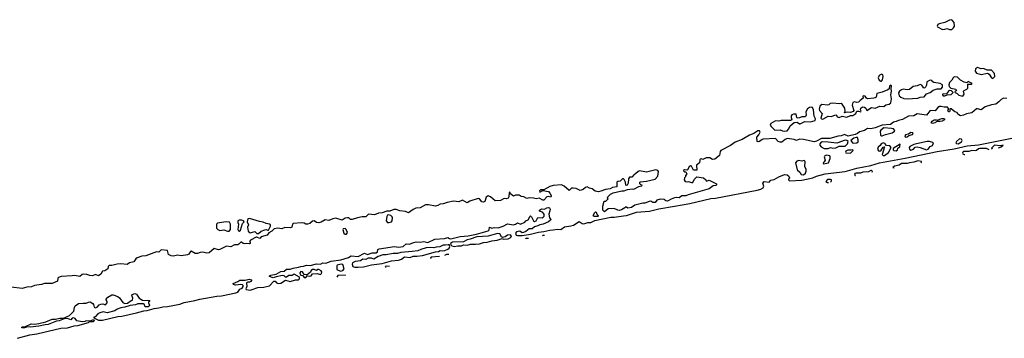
# Model space of a CAD drawing. Extents: x 2551545 to 2886624, y 315747 to 489036.
# Tile 48 of 119: x 2619305 to 2632044, y 344237 to 348359. Entities that reach past the tile are written whole.
import ezdxf

# ---------------------------------------------------------------- set-up
doc = ezdxf.new("R2010")
doc.units = 0

msp = doc.modelspace()

# ---------------------------------------------------------------- linework, layer by layer
at = {"layer": '0CON10XD'}
for points in [[(2631245, 348232), (2631275, 348235), (2631305, 348247), (2631335, 348233), (2631365, 348234), (2631388, 348252), (2631400, 348275), (2631395, 348325), (2631365, 348359), (2631335, 348353), (2631275, 348323), (2631199, 348305), (2631185, 348295), (2631173, 348275), (2631179, 348265), (2631245, 348232)], [(2630445, 347562), (2630455, 347563), (2630469, 347581), (2630478, 347625), (2630470, 347645), (2630455, 347654), (2630425, 347636), (2630413, 347605), (2630425, 347578), (2630445, 347562)], [(2631895, 347599), (2631920, 347625), (2631918, 347665), (2631877, 347705), (2631824, 347704), (2631775, 347726), (2631745, 347722), (2631695, 347742), (2631671, 347725), (2631666, 347695), (2631685, 347669), (2631745, 347649), (2631827, 347667), (2631846, 347656), (2631880, 347605), (2631895, 347599)], [(2630785, 347335), (2630925, 347343), (2630955, 347356), (2631007, 347363), (2631035, 347398), (2631085, 347419), (2631125, 347449), (2631175, 347464), (2631225, 347465), (2631243, 347487), (2631242, 347515), (2631215, 347532), (2631134, 347545), (2631117, 347555), (2631104, 347574), (2631085, 347578), (2631042, 347555), (2631039, 347511), (2631026, 347485), (2631015, 347476), (2631004, 347475), (2630975, 347513), (2630955, 347519), (2630915, 347503), (2630865, 347496), (2630815, 347455), (2630785, 347451), (2630735, 347460), (2630715, 347451), (2630686, 347434), (2630676, 347414), (2630682, 347375), (2630705, 347355), (2630745, 347340), (2630785, 347335)], [(2631505, 347371), (2631525, 347395), (2631514, 347435), (2631524, 347445), (2631561, 347459), (2631573, 347475), (2631570, 347525), (2631616, 347524), (2631630, 347535), (2631575, 347558), (2631558, 347542), (2631525, 347549), (2631478, 347578), (2631436, 347616), (2631395, 347619), (2631382, 347608), (2631364, 347575), (2631334, 347545), (2631326, 347516), (2631329, 347495), (2631352, 347472), (2631415, 347460), (2631424, 347445), (2631403, 347425), (2631407, 347415), (2631434, 347404), (2631455, 347382), (2631505, 347371)], [(2629695, 347074), (2629765, 347111), (2629805, 347105), (2629865, 347128), (2629872, 347125), (2629883, 347103), (2629905, 347093), (2629945, 347112), (2630005, 347099), (2630055, 347118), (2630085, 347121), (2630122, 347145), (2630135, 347175), (2630156, 347176), (2630188, 347165), (2630193, 347175), (2630185, 347195), (2630186, 347215), (2630209, 347231), (2630235, 347227), (2630251, 347215), (2630265, 347183), (2630325, 347222), (2630375, 347214), (2630435, 347240), (2630485, 347235), (2630512, 347258), (2630555, 347266), (2630575, 347285), (2630584, 347335), (2630575, 347385), (2630583, 347435), (2630578, 347465), (2630585, 347505), (2630575, 347510), (2630559, 347505), (2630554, 347465), (2630538, 347452), (2630465, 347420), (2630395, 347405), (2630388, 347355), (2630375, 347347), (2630355, 347344), (2630275, 347335), (2630262, 347342), (2630245, 347369), (2630217, 347373), (2630212, 347365), (2630218, 347345), (2630177, 347313), (2630159, 347291), (2630135, 347288), (2630104, 347296), (2630083, 347287), (2630074, 347254), (2630095, 347185), (2630087, 347173), (2630055, 347159), (2630015, 347162), (2629974, 347154), (2629983, 347177), (2629981, 347215), (2629946, 347266), (2629935, 347273), (2629905, 347271), (2629825, 347280), (2629790, 347275), (2629772, 347258), (2629758, 347252), (2629685, 347264), (2629659, 347241), (2629647, 347203), (2629652, 347185), (2629687, 347145), (2629672, 347085), (2629680, 347075), (2629695, 347074)], [(2631275, 347374), (2631303, 347387), (2631355, 347393), (2631384, 347415), (2631359, 347439), (2631335, 347443), (2631320, 347435), (2631295, 347402), (2631244, 347395), (2631243, 347385), (2631254, 347375), (2631275, 347374)], [(2632075, 347338), (2632035, 347344), (2632002, 347328), (2631975, 347297), (2631935, 347268), (2631878, 347258), (2631797, 347233), (2631745, 347192), (2631695, 347206), (2631685, 347204), (2631622, 347155), (2631555, 347143), (2631515, 347123), (2631475, 347115), (2631442, 347135), (2631435, 347160), (2631405, 347168), (2631355, 347207), (2631340, 347205), (2631341, 347175), (2631335, 347166), (2631325, 347166), (2631313, 347185), (2631322, 347198), (2631322, 347212), (2631307, 347227), (2631265, 347226), (2631225, 347236), (2631205, 347234), (2631185, 347222), (2631151, 347179), (2631085, 347185), (2631035, 347124), (2630915, 347142), (2630875, 347117), (2630805, 347109), (2630725, 347067), (2630675, 347057), (2630645, 347040), (2630609, 347035), (2630571, 347005), (2630465, 346995), (2630375, 346960), (2630317, 346947), (2630275, 346952), (2630235, 346927), (2630170, 346910), (2630143, 346885), (2630113, 346873), (2630025, 346853), (2629975, 346874), (2629935, 346856), (2629895, 346853), (2629785, 346822), (2629680, 346820), (2629615, 346786), (2629585, 346780), (2629445, 346810), (2629395, 346812), (2629355, 346798), (2629325, 346811), (2629235, 346821), (2629209, 346811), (2629165, 346776), (2629145, 346773), (2629119, 346785), (2629082, 346822), (2628923, 346813)], [(2629205, 346917), (2629235, 346923), (2629255, 346945), (2629273, 346985), (2629325, 347031), (2629365, 347035), (2629393, 347013), (2629402, 347012), (2629465, 347040), (2629535, 347039), (2629595, 347055), (2629599, 347075), (2629583, 347113), (2629574, 347195), (2629564, 347224), (2629549, 347229), (2629525, 347225), (2629499, 347205), (2629476, 347165), (2629480, 347125), (2629477, 347113), (2629465, 347102), (2629425, 347101), (2629395, 347089), (2629365, 347085), (2629358, 347095), (2629351, 347135), (2629315, 347137), (2629295, 347128), (2629286, 347115), (2629284, 347095), (2629293, 347065), (2629277, 347053), (2629156, 347054), (2629125, 347046), (2629085, 347051), (2629024, 347015), (2629016, 346995), (2629021, 346981), (2629075, 346930), (2629145, 346932), (2629175, 346920), (2629205, 346917)], [(2631115, 347017), (2631096, 347025), (2631109, 347045), (2631135, 347062), (2631164, 347064), (2631175, 347058), (2631235, 347079), (2631255, 347081), (2631270, 347075), (2631268, 347065), (2631240, 347045), (2631215, 347040), (2631175, 347042), (2631145, 347025), (2631115, 347017)], [(2628923, 346813), (2628910, 346810), (2628875, 346782), (2628859, 346779), (2628848, 346785), (2628841, 346839), (2628869, 346871), (2628883, 346905), (2628875, 346919), (2628855, 346920), (2628805, 346885), (2628745, 346863), (2628651, 346809), (2628563, 346775), (2628500, 346730), (2628375, 346667), (2628366, 346655), (2628358, 346602), (2628298, 346555), (2628269, 346549), (2628235, 346573), (2628185, 346570), (2628145, 346550), (2628125, 346558), (2628110, 346555), (2628104, 346546), (2628099, 346505), (2628063, 346477), (2628065, 346413), (2628023, 346413), (2627995, 346462), (2627985, 346467), (2627966, 346455), (2627945, 346418), (2627935, 346412), (2627905, 346417), (2627895, 346410), (2627893, 346403), (2627905, 346390), (2627925, 346390), (2627938, 346365), (2627920, 346345), (2627920, 346325), (2627907, 346313), (2627900, 346285), (2627915, 346266), (2627943, 346263), (2627956, 346266), (2627995, 346252), (2628015, 346252), (2628029, 346291), (2628065, 346324), (2628152, 346312), (2628180, 346285), (2628185, 346270), (2628225, 346282), (2628318, 346235), (2628322, 346225), (2628316, 346214), (2628275, 346208), (2628225, 346171), (2627955, 346095), (2627925, 346080), (2627872, 346078), (2627835, 346053), (2627805, 346057), (2627775, 346053), (2627732, 346038), (2627685, 346010), (2627665, 346014), (2627644, 346034), (2627593, 346037), (2627548, 346022), (2627525, 345994), (2627495, 345995), (2627469, 346009), (2627447, 346007), (2627395, 345986), (2627365, 345987), (2627262, 345958), (2627219, 345931), (2627175, 345921), (2627155, 345935), (2627145, 345936), (2627132, 345925), (2627091, 345899), (2627062, 345892), (2627045, 345893), (2626995, 345915), (2626917, 345913), (2626872, 345872), (2626850, 345895), (2626850, 345945), (2626865, 346010), (2626888, 346012), (2626917, 346043), (2626910, 346055), (2626912, 346068), (2626948, 346102), (2626985, 346119), (2627095, 346144), (2627125, 346143), (2627167, 346163), (2627232, 346172), (2627252, 346168), (2627315, 346202), (2627355, 346210), (2627358, 346218), (2627342, 346222), (2627328, 346235), (2627328, 346255), (2627335, 346262), (2627415, 346270), (2627525, 346297), (2627560, 346335), (2627571, 346395), (2627560, 346410), (2627535, 346418), (2627415, 346388), (2627325, 346404), (2627305, 346396), (2627274, 346366), (2627254, 346356), (2627225, 346322), (2627195, 346320), (2627182, 346298), (2627178, 346242), (2627165, 346218), (2627155, 346212), (2627148, 346218), (2627142, 346255), (2627125, 346291), (2627115, 346300), (2627105, 346298), (2627075, 346272), (2627044, 346266), (2627030, 346255), (2627030, 346195), (2626975, 346187), (2626945, 346170), (2626885, 346162), (2626825, 346139), (2626795, 346134), (2626749, 346139), (2626712, 346172), (2626675, 346178), (2626645, 346196), (2626625, 346189), (2626595, 346161), (2626555, 346147), (2626505, 346173), (2626465, 346181), (2626445, 346179), (2626415, 346151), (2626349, 346205), (2626313, 346223), (2626205, 346212), (2626165, 346200), (2626085, 346159), (2626045, 346159), (2626030, 346145), (2626035, 346129), (2626075, 346148), (2626145, 346136), (2626165, 346114), (2626180, 346085), (2626183, 346075), (2626177, 346063), (2626145, 346071), (2626125, 346067), (2626086, 346024), (2626075, 346022), (2626025, 346052), (2625985, 346041), (2625951, 346051), (2625895, 346056), (2625865, 346047), (2625829, 346069), (2625795, 346073), (2625765, 346089), (2625721, 346089), (2625695, 346077), (2625656, 346105), (2625645, 346126), (2625638, 346122), (2625634, 346066), (2625625, 346052), (2625605, 346041), (2625575, 346044), (2625525, 346021), (2625455, 346014), (2625398, 346068), (2625365, 346082), (2625341, 346065), (2625322, 346008), (2625305, 345998), (2625285, 346003), (2625255, 346042), (2625235, 346045), (2625129, 346011), (2625095, 345989), (2625035, 346022), (2624988, 346002), (2624919, 346009), (2624835, 345996), (2624785, 345977), (2624745, 345974), (2624715, 345954), (2624685, 345946), (2624594, 345964), (2624555, 345965), (2624485, 345925), (2624431, 345919), (2624397, 345903), (2624335, 345858), (2624295, 345879), (2624225, 345888), (2624174, 345904), (2624145, 345904), (2624095, 345883), (2624055, 345883), (2623995, 345860), (2623945, 345854), (2623897, 345833), (2623817, 345843), (2623782, 345808), (2623735, 345808), (2623675, 345797), (2623605, 345772), (2623585, 345775), (2623565, 345795), (2623545, 345796), (2623515, 345790), (2623475, 345766), (2623395, 345791), (2623355, 345781), (2623305, 345760), (2623255, 345769), (2623205, 345738), (2623175, 345731), (2623145, 345735), (2623115, 345757), (2623095, 345753), (2623057, 345723), (2623027, 345715), (2623005, 345715), (2622985, 345728), (2622952, 345732), (2622845, 345721), (2622835, 345712), (2622824, 345675), (2622808, 345665), (2622735, 345672), (2622696, 345654), (2622645, 345663), (2622599, 345651), (2622569, 345622), (2622528, 345602), (2622505, 345572), (2622429, 345551), (2622412, 345528), (2622375, 345546), (2622365, 345544), (2622290, 345505), (2622282, 345495), (2622287, 345465), (2622275, 345459), (2622245, 345464), (2622215, 345458), (2622195, 345464), (2622175, 345481), (2622165, 345480), (2622142, 345455), (2622125, 345446), (2622082, 345448), (2622035, 345422), (2621979, 345431), (2621895, 345384), (2621875, 345383), (2621823, 345397), (2621755, 345341), (2621725, 345338), (2621675, 345353), (2621641, 345349), (2621605, 345332), (2621575, 345332), (2621525, 345362), (2621515, 345359), (2621494, 345326), (2621475, 345316), (2621395, 345302), (2621345, 345313), (2621295, 345300), (2621265, 345305), (2621230, 345320), (2621215, 345371), (2621135, 345380), (2621105, 345352), (2621075, 345357), (2620938, 345302), (2620885, 345298), (2620825, 345279), (2620808, 345265), (2620782, 345228), (2620725, 345215), (2620695, 345191), (2620615, 345201), (2620564, 345196), (2620495, 345177), (2620463, 345177), (2620451, 345165), (2620445, 345134), (2620405, 345111), (2620376, 345104), (2620355, 345067), (2620325, 345046), (2620285, 345061), (2620245, 345043), (2620212, 345048), (2620173, 345063), (2620135, 345068), (2620115, 345064), (2620085, 345038), (2620015, 345050), (2619985, 345043), (2619842, 345035), (2619805, 345025), (2619799, 345015), (2619795, 344974), (2619723, 344947), (2619625, 344947), (2619585, 344932), (2619495, 344922), (2619458, 344902), (2619395, 344898), (2619335, 344882), (2619195, 344898)], [(2630465, 346855), (2630505, 346872), (2630595, 346895), (2630625, 346915), (2630627, 346927), (2630608, 346945), (2630585, 346952), (2630485, 346961), (2630445, 346929), (2630436, 346915), (2630443, 346865), (2630454, 346855), (2630465, 346855)], [(2630765, 346838), (2630785, 346844), (2630809, 346861), (2630855, 346875), (2630863, 346885), (2630860, 346895), (2630835, 346898), (2630805, 346879), (2630765, 346870), (2630755, 346855), (2630759, 346845), (2630765, 346838)], [(2619275, 344237), (2619435, 344280), (2619525, 344293), (2619835, 344366), (2619925, 344371), (2620010, 344400), (2620056, 344404), (2620195, 344442), (2620208, 344452), (2620258, 344455), (2620272, 344465), (2620270, 344470), (2620245, 344473), (2620213, 344457), (2620165, 344462), (2620148, 344452), (2620115, 344450), (2620045, 344461), (2620021, 344495), (2619999, 344501), (2619984, 344496), (2619965, 344477), (2619925, 344492), (2619882, 344488), (2619815, 344461), (2619783, 344457), (2619715, 344434), (2619675, 344414), (2619635, 344413), (2619554, 344394), (2619442, 344382), (2619405, 344384), (2619365, 344373), (2619335, 344372), (2619328, 344375), (2619342, 344385), (2619379, 344391), (2619455, 344426), (2619495, 344421), (2619551, 344429), (2619645, 344451), (2619723, 344483), (2619767, 344483), (2619825, 344498), (2619871, 344499), (2619948, 344532), (2620005, 344587), (2620012, 344635), (2620022, 344655), (2620065, 344686), (2620125, 344692), (2620165, 344690), (2620195, 344706), (2620218, 344708), (2620249, 344689), (2620260, 344675), (2620270, 344640), (2620285, 344633), (2620309, 344641), (2620335, 344669), (2620355, 344680), (2620382, 344682), (2620415, 344669), (2620436, 344695), (2620436, 344715), (2620422, 344735), (2620425, 344745), (2620445, 344769), (2620495, 344800), (2620515, 344799), (2620575, 344779), (2620595, 344762), (2620641, 344701), (2620665, 344688), (2620698, 344692), (2620745, 344724), (2620765, 344731), (2620768, 344755), (2620756, 344795), (2620762, 344805), (2620795, 344815), (2620815, 344807), (2620851, 344755), (2620871, 344741), (2620895, 344732), (2620990, 344725), (2620982, 344715), (2620973, 344707), (2620972, 344695), (2620984, 344665), (2620978, 344652), (2620965, 344645), (2620926, 344645), (2620917, 344677), (2620905, 344684), (2620835, 344681), (2620801, 344669), (2620735, 344663), (2620665, 344640), (2620615, 344632), (2620568, 344615), (2620535, 344592), (2620437, 344565), (2620385, 344579), (2620342, 344568), (2620315, 344555), (2620285, 344519), (2620275, 344510), (2620265, 344510), (2620263, 344503), (2620325, 344470), (2620375, 344471), (2620575, 344520), (2620625, 344525), (2620815, 344565), (2620909, 344591), (2620956, 344595), (2621045, 344621), (2621105, 344629), (2621155, 344646), (2621215, 344649), (2621375, 344680), (2621431, 344699), (2621572, 344725), (2621636, 344744), (2621855, 344782), (2621915, 344787), (2622103, 344825), (2622127, 344835), (2622155, 344873), (2622185, 344886), (2622197, 344905), (2622198, 344918), (2622188, 344928), (2622165, 344931), (2622095, 344926), (2622072, 344935), (2622068, 344945), (2622129, 344971), (2622155, 344988), (2622221, 344989), (2622274, 345004), (2622303, 344995), (2622306, 344986), (2622295, 344970), (2622276, 344964), (2622255, 344964), (2622241, 344955), (2622245, 344905), (2622230, 344875), (2622237, 344867), (2622285, 344861), (2622313, 344867), (2622384, 344896), (2622465, 344897), (2622535, 344914), (2622595, 344976), (2622612, 344975), (2622626, 344955), (2622655, 344945), (2622685, 344952), (2622745, 344989), (2622803, 344973), (2622875, 344993), (2622910, 344995), (2622926, 345005), (2622927, 345027), (2622855, 345066), (2622832, 345048), (2622785, 345051), (2622755, 345028), (2622745, 345028), (2622725, 345045), (2622705, 345051), (2622625, 345033), (2622585, 345018), (2622538, 345035), (2622537, 345045), (2622555, 345054), (2622622, 345068), (2622685, 345103), (2622725, 345104), (2622755, 345130), (2622803, 345133), (2622845, 345144), (2622914, 345156), (2622943, 345167), (2622975, 345168), (2623015, 345183), (2623065, 345180), (2623145, 345202), (2623195, 345198), (2623225, 345212), (2623265, 345209), (2623335, 345236), (2623460, 345250), (2623558, 345282), (2623595, 345302), (2623685, 345294), (2623765, 345338), (2623805, 345322), (2623865, 345341), (2623915, 345342), (2623935, 345355), (2623940, 345385), (2623956, 345395), (2624155, 345425), (2624205, 345418), (2624265, 345425), (2624305, 345458), (2624345, 345454), (2624403, 345477), (2624435, 345483), (2624485, 345479), (2624535, 345490), (2624585, 345478), (2624675, 345518), (2624803, 345527), (2624845, 345542), (2624865, 345528), (2624885, 345525), (2625005, 345552), (2625105, 345561), (2625215, 345582), (2625365, 345627), (2625378, 345642), (2625385, 345676), (2625415, 345662), (2625445, 345672), (2625495, 345665), (2625562, 345688), (2625615, 345717), (2625695, 345706), (2625718, 345712), (2625745, 345729), (2625785, 345712), (2625839, 345741), (2625855, 345758), (2625885, 345770), (2625908, 345815), (2625915, 345820), (2625925, 345810), (2625951, 345755), (2625965, 345747), (2625988, 345755), (2626009, 345801), (2626065, 345797), (2626078, 345802), (2626091, 345819), (2626091, 345845), (2626069, 345869), (2626032, 345882), (2626031, 345895), (2626055, 345910), (2626095, 345906), (2626125, 345926), (2626145, 345930), (2626159, 345925), (2626167, 345907), (2626165, 345885), (2626149, 345845), (2626160, 345795), (2626177, 345775), (2626173, 345765), (2626145, 345744), (2626076, 345714), (2626035, 345706), (2626009, 345691), (2625965, 345679), (2625937, 345653), (2625895, 345653), (2625855, 345620), (2625824, 345604), (2625805, 345602), (2625775, 345621), (2625734, 345616), (2625721, 345595), (2625730, 345570), (2625745, 345565), (2625806, 345566), (2625915, 345583), (2626015, 345612), (2626085, 345619), (2626165, 345638), (2626209, 345639), (2626265, 345649), (2626306, 345644), (2626353, 345677), (2626435, 345690), (2626468, 345702), (2626545, 345750), (2626581, 345721), (2626605, 345716), (2626655, 345733), (2626696, 345734), (2626745, 345759), (2626955, 345804), (2626995, 345803), (2627115, 345823), (2627155, 345824), (2627283, 345867), (2627455, 345883), (2627575, 345911), (2627775, 345945), (2627975, 345980), (2628245, 346046), (2628305, 346050), (2628847, 346153), (2628895, 346167), (2628924, 346185), (2628934, 346205), (2628919, 346245), (2628935, 346266), (2629002, 346258), (2629025, 346283), (2629065, 346292), (2629126, 346325), (2629200, 346355), (2629235, 346350), (2629256, 346336), (2629264, 346315), (2629251, 346295), (2629251, 346285), (2629266, 346276), (2629425, 346283), (2629565, 346312), (2629615, 346335), (2629725, 346366), (2629986, 346394), (2630135, 346438), (2630315, 346473), (2630428, 346505), (2630761, 346569), (2631176, 346655), (2631395, 346690), (2631565, 346726), (2631709, 346741), (2632335, 346865)], [(2629765, 346692), (2629795, 346704), (2629825, 346699), (2629865, 346703), (2629905, 346721), (2629985, 346723), (2630017, 346753), (2630023, 346785), (2630006, 346796), (2629985, 346799), (2629875, 346761), (2629765, 346776), (2629695, 346780), (2629675, 346776), (2629655, 346755), (2629658, 346735), (2629673, 346713), (2629714, 346694), (2629765, 346692)], [(2630095, 346763), (2630135, 346766), (2630151, 346779), (2630154, 346805), (2630143, 346833), (2630125, 346836), (2630095, 346827), (2630056, 346795), (2630078, 346768), (2630095, 346763)], [(2630475, 346600), (2630495, 346604), (2630545, 346639), (2630579, 346705), (2630561, 346725), (2630521, 346731), (2630499, 346759), (2630475, 346765), (2630451, 346755), (2630438, 346732), (2630410, 346710), (2630401, 346685), (2630414, 346664), (2630435, 346660), (2630449, 346671), (2630475, 346711), (2630493, 346713), (2630463, 346615), (2630475, 346600)], [(2630835, 346672), (2630868, 346682), (2630891, 346709), (2630917, 346713), (2630955, 346707), (2631035, 346675), (2631060, 346685), (2631085, 346718), (2631115, 346731), (2631125, 346751), (2631127, 346765), (2631121, 346771), (2631075, 346783), (2631045, 346782), (2630908, 346755), (2630875, 346744), (2630823, 346717), (2630812, 346705), (2630818, 346685), (2630835, 346672)], [(2631445, 346755), (2631490, 346780), (2631497, 346797), (2631492, 346812), (2631465, 346818), (2631424, 346785), (2631416, 346765), (2631426, 346756), (2631445, 346755)], [(2630055, 346632), (2630088, 346665), (2630086, 346676), (2630061, 346669), (2630021, 346669), (2629994, 346656), (2629987, 346645), (2629995, 346635), (2630055, 346632)], [(2630645, 346664), (2630661, 346675), (2630666, 346695), (2630694, 346715), (2630695, 346749), (2630606, 346694), (2630606, 346675), (2630615, 346666), (2630645, 346664)], [(2631846, 346676), (2631815, 346691), (2631725, 346693), (2631711, 346689), (2631685, 346667), (2631665, 346663), (2631625, 346666), (2631585, 346653), (2631517, 346653), (2631506, 346645), (2631503, 346633), (2631506, 346625), (2631525, 346617), (2631534, 346616)], [(2631970, 346700), (2632004, 346715), (2632030, 346735), (2631992, 346728), (2631915, 346735), (2631878, 346695), (2631886, 346684)], [(2629445, 346353), (2629471, 346375), (2629481, 346399), (2629482, 346425), (2629463, 346455), (2629469, 346525), (2629455, 346537), (2629425, 346530), (2629385, 346536), (2629360, 346530), (2629344, 346505), (2629365, 346416), (2629400, 346385), (2629416, 346356), (2629445, 346353)], [(2629705, 346493), (2629771, 346509), (2629790, 346565), (2629791, 346585), (2629785, 346596), (2629745, 346605), (2629719, 346595), (2629713, 346585), (2629725, 346540), (2629715, 346518), (2629700, 346505), (2629705, 346493)], [(2630970, 346509), (2630974, 346515), (2630974, 346525), (2630925, 346535), (2630875, 346514), (2630815, 346508), (2630785, 346498), (2630715, 346497), (2630685, 346477), (2630622, 346465), (2630601, 346445), (2630619, 346442)], [(2630333, 346388), (2630337, 346395), (2630325, 346406), (2630315, 346406), (2630285, 346389), (2630215, 346387), (2630185, 346374), (2630125, 346375), (2630111, 346369), (2630107, 346357), (2630115, 346345), (2630120, 346344)], [(2629796, 346259), (2629805, 346265), (2629810, 346275), (2629808, 346285), (2629795, 346290), (2629755, 346292), (2629734, 346265), (2629755, 346252), (2629771, 346253)], [(2626742, 345812), (2626727, 345817), (2626724, 345826), (2626744, 345866), (2626755, 345872), (2626765, 345870), (2626771, 345841), (2626790, 345825), (2626790, 345815), (2626785, 345814), (2626742, 345812)], [(2622015, 345622), (2622031, 345645), (2622031, 345715), (2622020, 345740), (2621977, 345743), (2621888, 345732), (2621864, 345725), (2621852, 345715), (2621852, 345662), (2621868, 345645), (2621895, 345633), (2621945, 345642), (2621995, 345622), (2622015, 345622)], [(2622145, 345624), (2622160, 345635), (2622186, 345724), (2622210, 345745), (2622202, 345755), (2622180, 345765), (2622145, 345766), (2622126, 345755), (2622126, 345736), (2622136, 345715), (2622128, 345645), (2622135, 345627), (2622145, 345624)], [(2622395, 345592), (2622429, 345621), (2622475, 345642), (2622493, 345643), (2622515, 345634), (2622522, 345638), (2622551, 345689), (2622550, 345705), (2622535, 345715), (2622495, 345721), (2622455, 345739), (2622406, 345746), (2622280, 345785), (2622257, 345783), (2622249, 345745), (2622266, 345705), (2622254, 345676), (2622261, 345621), (2622285, 345600), (2622345, 345618), (2622375, 345592), (2622395, 345592)], [(2624085, 345734), (2624114, 345745), (2624123, 345755), (2624130, 345795), (2624125, 345808), (2624105, 345825), (2624075, 345834), (2624065, 345831), (2624054, 345814), (2624048, 345755), (2624065, 345734), (2624085, 345734)], [(2623515, 345582), (2623535, 345584), (2623547, 345605), (2623529, 345645), (2623515, 345659), (2623490, 345655), (2623484, 345645), (2623498, 345595), (2623515, 345582)], [(2624925, 345424), (2624974, 345434), (2625020, 345435), (2625045, 345447), (2625095, 345442), (2625136, 345456), (2625204, 345454), (2625255, 345459), (2625305, 345476), (2625355, 345480), (2625412, 345498), (2625484, 345506), (2625545, 345527), (2625565, 345520), (2625625, 345525), (2625649, 345535), (2625666, 345555), (2625654, 345574), (2625615, 345573), (2625585, 345549), (2625551, 345541), (2625539, 345549), (2625517, 345587), (2625485, 345594), (2625365, 345557), (2625219, 345551), (2625132, 345518), (2625095, 345510), (2625045, 345486), (2624905, 345481), (2624880, 345465), (2624882, 345445), (2624897, 345435), (2624925, 345424)], [(2625886, 345526), (2625855, 345527), (2625847, 345518)], [(2626094, 345568), (2626075, 345568), (2626069, 345563)], [(2623685, 345155), (2623755, 345163), (2623855, 345187), (2623996, 345204), (2624115, 345240), (2624205, 345246), (2624245, 345262), (2624285, 345291), (2624355, 345283), (2624395, 345298), (2624445, 345299), (2624515, 345310), (2624683, 345357), (2624725, 345360), (2624745, 345373), (2624775, 345369), (2624807, 345373), (2624845, 345388), (2624863, 345405), (2624870, 345425), (2624867, 345437), (2624864, 345444), (2624848, 345448), (2624815, 345441), (2624785, 345443), (2624740, 345420), (2624695, 345417), (2624665, 345408), (2624625, 345413), (2624563, 345407), (2624493, 345385), (2624455, 345370), (2624382, 345358), (2624235, 345347), (2624195, 345332), (2624135, 345335), (2624045, 345318), (2624003, 345317), (2623944, 345296), (2623885, 345260), (2623855, 345272), (2623815, 345272), (2623785, 345256), (2623745, 345259), (2623715, 345240), (2623645, 345230), (2623610, 345215), (2623606, 345195), (2623615, 345164), (2623640, 345155), (2623685, 345155)], [(2624737, 345295), (2624630, 345285), (2624618, 345275), (2624619, 345271)], [(2624859, 345319), (2624825, 345319), (2624800, 345307)], [(2622985, 345022), (2623005, 345023), (2623025, 345044), (2623055, 345039), (2623074, 345045), (2623095, 345071), (2623155, 345076), (2623195, 345064), (2623208, 345075), (2623213, 345095), (2623205, 345108), (2623175, 345126), (2623162, 345125), (2623145, 345113), (2623115, 345126), (2623095, 345126), (2623076, 345115), (2623066, 345094), (2623025, 345058), (2623015, 345057), (2622984, 345064), (2622962, 345095), (2622941, 345099), (2622929, 345085), (2622934, 345064), (2622945, 345055), (2622969, 345049), (2622985, 345022)], [(2623455, 345107), (2623485, 345112), (2623501, 345135), (2623485, 345191), (2623466, 345197), (2623412, 345185), (2623406, 345174), (2623406, 345125), (2623455, 345107)], [(2624088, 345164), (2624045, 345169), (2624035, 345165), (2624036, 345155), (2624038, 345154)], [(2623522, 345051), (2623515, 345055), (2623421, 345049), (2623408, 345028)]]:
    msp.add_lwpolyline(points, dxfattribs=at)

doc.saveas('drawing.dxf')
